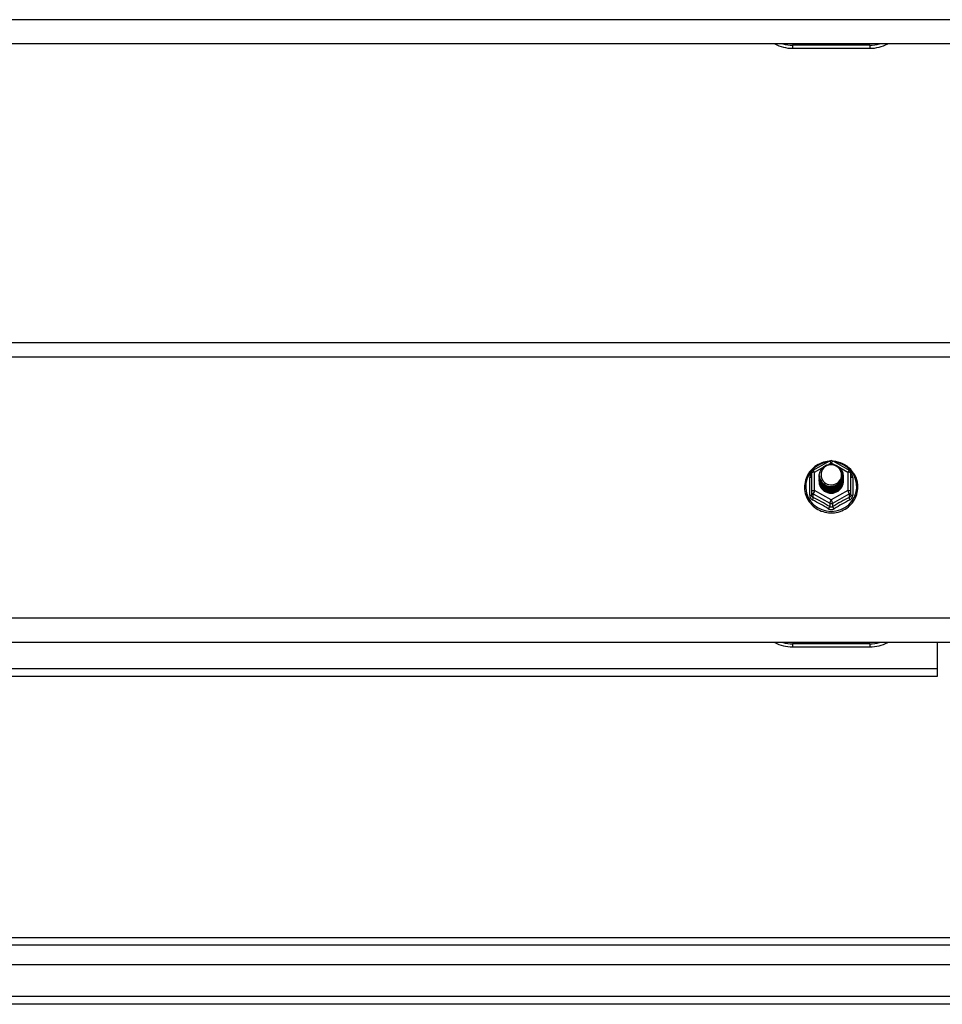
# Model space of a CAD drawing. Header units: inches. Extents: x 48.1 to 120.1, y 29 to 58.2.
# Tile 20 of 23: x 102.1 to 114, y 30.1 to 42.8. Entities that reach past the tile are written whole.
import ezdxf

# ---------------------------------------------------------------- set-up
doc = ezdxf.new("R2010")
doc.units = ezdxf.units.IN
doc.header["$MEASUREMENT"] = 0
doc.layers.add('Visible Edges(ANSI)', color=7, linetype='Continuous', lineweight=25)
doc.layers.add('Visible Tangent Edges(ANSI)', color=7, linetype='Continuous', lineweight=25)

msp = doc.modelspace()

# ---------------------------------------------------------------- linework, layer by layer
at = {"layer": 'Visible Edges(ANSI)'}
for p, q in [((118.554, 42.534), (64.554, 42.534)), ((112.054, 42.478), (113.054, 42.478)), ((64.554, 38.669), (118.554, 38.669)), ((112.32, 37.015), (112.535, 37.135)), ((112.573, 37.135), (112.788, 37.015)), ((112.3, 36.98), (112.3, 36.741)), ((112.808, 36.741), (112.808, 36.98)), ((112.4, 36.949), (112.4, 36.95)), ((112.4, 36.937), (112.4, 36.937)), ((112.4, 36.924), (112.4, 36.925)), ((112.4, 36.912), (112.4, 36.912)), ((112.4, 36.899), (112.4, 36.9)), ((112.4, 36.887), (112.4, 36.887)), ((112.4, 36.874), (112.4, 36.875)), ((112.707, 36.943), (112.707, 36.944)), ((112.707, 36.931), (112.707, 36.931)), ((112.707, 36.918), (112.707, 36.919)), ((112.707, 36.906), (112.707, 36.906)), ((112.707, 36.893), (112.707, 36.893)), ((112.707, 36.88), (112.707, 36.881)), ((112.3, 36.741), (112.3, 36.696)), ((112.536, 36.728), (112.534, 36.719)), ((112.808, 36.696), (112.808, 36.741)), ((118.554, 34.784), (64.554, 34.784)), ((112.054, 34.728), (113.054, 34.728)), ((113.929, 34.45), (113.929, 34.784)), ((113.929, 34.351), (113.929, 34.45)), ((69.179, 34.351), (113.929, 34.351)), ((48.951, 30.967), (119.157, 30.967)), ((119.345, 30.613), (48.762, 30.613)), ((119.955, 30.101), (48.92, 30.101))]:
    msp.add_line(p, q, dxfattribs=at)
at = {"layer": 'Visible Edges(ANSI)', "flags": 128}
for points in [[(112.528, 37.131), (112.503, 37.128), (112.479, 37.124), (112.454, 37.118), (112.431, 37.11), (112.408, 37.1), (112.386, 37.089), (112.364, 37.077), (112.344, 37.063), (112.325, 37.047), (112.307, 37.031), (112.29, 37.013), (112.274, 36.994), (112.26, 36.973), (112.248, 36.952), (112.237, 36.93), (112.228, 36.908), (112.221, 36.885), (112.215, 36.861), (112.211, 36.837), (112.209, 36.813), (112.209, 36.788), (112.21, 36.764), (112.214, 36.74), (112.219, 36.716), (112.226, 36.693), (112.234, 36.67), (112.245, 36.648), (112.257, 36.627), (112.27, 36.606), (112.285, 36.587), (112.302, 36.569), (112.319, 36.551), (112.338, 36.536), (112.358, 36.521), (112.38, 36.508), (112.402, 36.497), (112.424, 36.487), (112.448, 36.479), (112.472, 36.472), (112.496, 36.467), (112.521, 36.464), (112.546, 36.463), (112.571, 36.463), (112.596, 36.465), (112.62, 36.469), (112.645, 36.474), (112.668, 36.481), (112.692, 36.49), (112.714, 36.501), (112.736, 36.513), (112.757, 36.526), (112.776, 36.541), (112.795, 36.557), (112.812, 36.575), (112.828, 36.594), (112.842, 36.614), (112.855, 36.634), (112.867, 36.656), (112.876, 36.678), (112.885, 36.701), (112.891, 36.725), (112.895, 36.749), (112.898, 36.773), (112.899, 36.797)], [(112.421, 36.876), (112.405, 36.915), (112.4, 36.956), (112.409, 36.997), (112.428, 37.034), (112.458, 37.064), (112.496, 37.085), (112.538, 37.095), (112.582, 37.092), (112.624, 37.078), (112.659, 37.053), (112.686, 37.02), (112.703, 36.98), (112.707, 36.937), (112.699, 36.895), (112.679, 36.857), (112.649, 36.826), (112.612, 36.804), (112.569, 36.793), (112.526, 36.794), (112.484, 36.807), (112.449, 36.831), (112.421, 36.863), (112.405, 36.902), (112.4, 36.943)], [(112.899, 36.797), (112.897, 36.828), (112.893, 36.859), (112.885, 36.89), (112.875, 36.92), (112.862, 36.948), (112.846, 36.975), (112.827, 37.001), (112.807, 37.025), (112.784, 37.047), (112.759, 37.067), (112.732, 37.084), (112.703, 37.099), (112.674, 37.111), (112.643, 37.12), (112.612, 37.127), (112.58, 37.131)], [(112.438, 37.021), (112.437, 37.018), (112.435, 37.016), (112.434, 37.013), (112.433, 37.011), (112.432, 37.008), (112.431, 37.005), (112.43, 37.003), (112.429, 37), (112.429, 36.997), (112.428, 36.995), (112.427, 36.992), (112.427, 36.989), (112.426, 36.986), (112.426, 36.984), (112.425, 36.981), (112.425, 36.978), (112.424, 36.975), (112.424, 36.972), (112.424, 36.97), (112.424, 36.967), (112.424, 36.964), (112.424, 36.961), (112.424, 36.958), (112.424, 36.956)], [(112.44, 36.851), (112.463, 36.833), (112.489, 36.818), (112.517, 36.81), (112.547, 36.806), (112.577, 36.809), (112.606, 36.817), (112.633, 36.831), (112.656, 36.85), (112.675, 36.873), (112.688, 36.899), (112.696, 36.927), (112.698, 36.956), (112.693, 36.985), (112.683, 37.012), (112.666, 37.037), (112.645, 37.058), (112.62, 37.074), (112.592, 37.084), (112.562, 37.088), (112.532, 37.086), (112.503, 37.078), (112.477, 37.064), (112.455, 37.044), (112.438, 37.021)], [(112.4, 36.949), (112.4, 36.945), (112.401, 36.941), (112.401, 36.936), (112.401, 36.932), (112.402, 36.927), (112.403, 36.923), (112.404, 36.918), (112.405, 36.914), (112.406, 36.91), (112.407, 36.905), (112.409, 36.901), (112.411, 36.897), (112.412, 36.893), (112.414, 36.889), (112.416, 36.885), (112.418, 36.881), (112.421, 36.877), (112.423, 36.873), (112.425, 36.869), (112.428, 36.865), (112.431, 36.862), (112.434, 36.858), (112.437, 36.855), (112.44, 36.851)], [(112.4, 36.937), (112.402, 36.918), (112.406, 36.899), (112.412, 36.881), (112.421, 36.864), (112.432, 36.848), (112.445, 36.833), (112.46, 36.821), (112.477, 36.81), (112.495, 36.802), (112.514, 36.796), (112.534, 36.793), (112.554, 36.792), (112.574, 36.793), (112.594, 36.797), (112.613, 36.804), (112.631, 36.813), (112.647, 36.824), (112.662, 36.837), (112.676, 36.851), (112.687, 36.868), (112.696, 36.886), (112.702, 36.904), (112.706, 36.924), (112.707, 36.943)], [(112.707, 36.937), (112.707, 36.917), (112.703, 36.897), (112.697, 36.878), (112.689, 36.859), (112.678, 36.842), (112.665, 36.827), (112.649, 36.813), (112.632, 36.801), (112.614, 36.792), (112.594, 36.785), (112.574, 36.781), (112.554, 36.779), (112.533, 36.781), (112.513, 36.784), (112.494, 36.791), (112.475, 36.799), (112.458, 36.81), (112.443, 36.824), (112.43, 36.839), (112.419, 36.855), (112.41, 36.873), (112.404, 36.892), (112.401, 36.911), (112.4, 36.931)], [(112.4, 36.924), (112.402, 36.905), (112.406, 36.886), (112.412, 36.868), (112.421, 36.851), (112.432, 36.835), (112.445, 36.821), (112.46, 36.808), (112.477, 36.798), (112.495, 36.79), (112.514, 36.784), (112.534, 36.78), (112.554, 36.779), (112.574, 36.781), (112.594, 36.785), (112.613, 36.791), (112.631, 36.8), (112.647, 36.811), (112.662, 36.824), (112.676, 36.839), (112.687, 36.855), (112.696, 36.873), (112.702, 36.892), (112.706, 36.911), (112.707, 36.931)], [(112.707, 36.925), (112.707, 36.904), (112.703, 36.884), (112.697, 36.865), (112.689, 36.847), (112.678, 36.83), (112.665, 36.814), (112.649, 36.8), (112.632, 36.789), (112.614, 36.78), (112.594, 36.773), (112.574, 36.769), (112.554, 36.767), (112.533, 36.768), (112.513, 36.772), (112.494, 36.778), (112.475, 36.787), (112.458, 36.798), (112.443, 36.811), (112.43, 36.826), (112.419, 36.843), (112.41, 36.86), (112.404, 36.879), (112.401, 36.899), (112.4, 36.918)], [(112.4, 36.912), (112.402, 36.893), (112.406, 36.874), (112.412, 36.856), (112.421, 36.839), (112.432, 36.823), (112.445, 36.808), (112.46, 36.796), (112.477, 36.785), (112.495, 36.777), (112.514, 36.771), (112.534, 36.768), (112.554, 36.767), (112.574, 36.768), (112.594, 36.772), (112.613, 36.779), (112.631, 36.787), (112.647, 36.798), (112.662, 36.812), (112.676, 36.826), (112.687, 36.843), (112.696, 36.861), (112.702, 36.879), (112.706, 36.898), (112.707, 36.918)], [(112.707, 36.912), (112.707, 36.892), (112.703, 36.872), (112.697, 36.853), (112.689, 36.834), (112.678, 36.817), (112.665, 36.802), (112.649, 36.788), (112.632, 36.776), (112.614, 36.767), (112.594, 36.76), (112.574, 36.756), (112.554, 36.754), (112.533, 36.755), (112.513, 36.759), (112.494, 36.765), (112.475, 36.774), (112.458, 36.785), (112.443, 36.798), (112.43, 36.813), (112.419, 36.83), (112.41, 36.848), (112.404, 36.867), (112.401, 36.886), (112.4, 36.906)], [(112.4, 36.899), (112.402, 36.88), (112.406, 36.861), (112.412, 36.843), (112.421, 36.826), (112.432, 36.81), (112.445, 36.796), (112.46, 36.783), (112.477, 36.773), (112.495, 36.764), (112.514, 36.758), (112.534, 36.755), (112.554, 36.754), (112.574, 36.755), (112.594, 36.76), (112.613, 36.766), (112.631, 36.775), (112.647, 36.786), (112.662, 36.799), (112.676, 36.814), (112.687, 36.83), (112.696, 36.848), (112.702, 36.867), (112.706, 36.886), (112.707, 36.906)], [(112.707, 36.9), (112.707, 36.879), (112.703, 36.859), (112.697, 36.84), (112.689, 36.822), (112.678, 36.805), (112.665, 36.789), (112.649, 36.775), (112.632, 36.764), (112.614, 36.754), (112.594, 36.748), (112.574, 36.743), (112.554, 36.742), (112.533, 36.743), (112.513, 36.747), (112.494, 36.753), (112.475, 36.762), (112.458, 36.773), (112.443, 36.786), (112.43, 36.801), (112.419, 36.818), (112.41, 36.835), (112.404, 36.854), (112.401, 36.874), (112.4, 36.893)], [(112.4, 36.887), (112.402, 36.868), (112.406, 36.849), (112.412, 36.831), (112.421, 36.814), (112.432, 36.798), (112.445, 36.783), (112.46, 36.771), (112.477, 36.76), (112.495, 36.752), (112.514, 36.746), (112.534, 36.742), (112.554, 36.741), (112.574, 36.743), (112.594, 36.747), (112.613, 36.754), (112.631, 36.762), (112.647, 36.773), (112.662, 36.786), (112.676, 36.801), (112.687, 36.818), (112.696, 36.835), (112.702, 36.854), (112.706, 36.873), (112.707, 36.893)], [(112.707, 36.887), (112.707, 36.867), (112.703, 36.847), (112.697, 36.828), (112.689, 36.809), (112.678, 36.792), (112.665, 36.776), (112.649, 36.763), (112.632, 36.751), (112.614, 36.742), (112.594, 36.735), (112.574, 36.731), (112.554, 36.729), (112.533, 36.73), (112.513, 36.734), (112.494, 36.74), (112.475, 36.749), (112.458, 36.76), (112.443, 36.773), (112.43, 36.788), (112.419, 36.805), (112.41, 36.823), (112.404, 36.842), (112.401, 36.861), (112.4, 36.881)], [(112.4, 36.874), (112.402, 36.855), (112.406, 36.836), (112.412, 36.818), (112.421, 36.801), (112.432, 36.785), (112.445, 36.771), (112.46, 36.758), (112.477, 36.748), (112.495, 36.739), (112.514, 36.733), (112.534, 36.73), (112.554, 36.729), (112.574, 36.73), (112.594, 36.734), (112.613, 36.741), (112.631, 36.75), (112.647, 36.761), (112.662, 36.774), (112.676, 36.789), (112.687, 36.805), (112.696, 36.823), (112.702, 36.842), (112.706, 36.861), (112.707, 36.88)], [(112.534, 36.719), (112.526, 36.721), (112.518, 36.722), (112.51, 36.725), (112.502, 36.727), (112.495, 36.73), (112.487, 36.733), (112.48, 36.737), (112.473, 36.741), (112.466, 36.746), (112.46, 36.75), (112.453, 36.755), (112.447, 36.761), (112.442, 36.767), (112.436, 36.773), (112.431, 36.779), (112.427, 36.785), (112.422, 36.792), (112.418, 36.799), (112.415, 36.806), (112.412, 36.813), (112.409, 36.821), (112.407, 36.829), (112.405, 36.836), (112.404, 36.844)], [(112.438, 36.891), (112.438, 36.89), (112.437, 36.889), (112.436, 36.889), (112.435, 36.888), (112.435, 36.888), (112.434, 36.887), (112.433, 36.886), (112.433, 36.886), (112.432, 36.885), (112.431, 36.885), (112.43, 36.884), (112.43, 36.883), (112.429, 36.883), (112.428, 36.882), (112.428, 36.882), (112.427, 36.881), (112.426, 36.88), (112.425, 36.88), (112.425, 36.879), (112.424, 36.879), (112.423, 36.878), (112.423, 36.877), (112.422, 36.877), (112.421, 36.876)], [(112.424, 36.956), (112.424, 36.953), (112.424, 36.95), (112.424, 36.947), (112.424, 36.944), (112.424, 36.942), (112.424, 36.939), (112.425, 36.936), (112.425, 36.933), (112.425, 36.93), (112.426, 36.928), (112.426, 36.925), (112.427, 36.922), (112.427, 36.919), (112.428, 36.917), (112.429, 36.914), (112.43, 36.911), (112.431, 36.909), (112.431, 36.906), (112.432, 36.903), (112.434, 36.901), (112.435, 36.898), (112.436, 36.896), (112.437, 36.893), (112.438, 36.891)]]:
    msp.add_lwpolyline(points, dxfattribs=at)
at = {"layer": 'Visible Edges(ANSI)'}
for centre, radius, start, end in [((112.054, 42.978), 0.5, 242.5014, 270), ((113.054, 42.978), 0.5, 270, 297.4986), ((112.554, 37.1), 0.0394, 60.8255, 119.1745), ((112.339, 36.98), 0.0394, 119.1745, 180), ((112.768, 36.98), 0.0394, 0, 60.8255), ((112.054, 35.228), 0.5, 242.5014, 270), ((113.054, 35.228), 0.5, 270, 297.4986)]:
    msp.add_arc(centre, radius, start, end, dxfattribs=at)
for centre, major_axis, start_param, end_param in [((112.554, 36.956), (0.134, 0), 3.671471, 8.899926), ((112.554, 36.871), (-0.158, 0), 6.032414, 9.675269), ((112.554, 36.951), (0.154, 0), 3.669461, 3.875388)]:
    msp.add_ellipse(centre, major_axis=major_axis, ratio=0.966998, start_param=start_param, end_param=end_param, dxfattribs=at)
at = {"layer": 'Visible Tangent Edges(ANSI)'}
for p, q in [((118.554, 42.848), (64.554, 42.848)), ((113.054, 42.518), (112.054, 42.518)), ((112.054, 42.518), (112.054, 42.478)), ((113.054, 42.518), (113.054, 42.478)), ((64.554, 38.483), (118.554, 38.483)), ((112.522, 37.092), (112.554, 37.11)), ((112.554, 37.11), (112.588, 37.091)), ((112.339, 36.99), (112.437, 37.045)), ((112.339, 36.751), (112.339, 36.99)), ((112.664, 37.049), (112.768, 36.99)), ((112.768, 36.99), (112.768, 36.751)), ((112.276, 36.693), (112.276, 36.92)), ((112.832, 36.92), (112.832, 36.693)), ((112.554, 36.631), (112.339, 36.751)), ((112.768, 36.751), (112.554, 36.631)), ((112.32, 36.708), (112.534, 36.588)), ((112.32, 36.663), (112.32, 36.708)), ((112.534, 36.588), (112.534, 36.543)), ((112.574, 36.588), (112.788, 36.708)), ((112.574, 36.543), (112.574, 36.588)), ((112.788, 36.708), (112.788, 36.663)), ((118.554, 35.098), (64.554, 35.098)), ((113.054, 34.768), (112.054, 34.768)), ((112.054, 34.768), (112.054, 34.728)), ((113.054, 34.768), (113.054, 34.728)), ((69.179, 34.45), (113.929, 34.45)), ((119.287, 30.868), (48.821, 30.868)), ((119.955, 30.2), (48.153, 30.2))]:
    msp.add_line(p, q, dxfattribs=at)
at = {"layer": 'Visible Tangent Edges(ANSI)', "flags": 128}
for points in [[(112.3, 36.973), (112.298, 36.971), (112.296, 36.969), (112.294, 36.967), (112.293, 36.966), (112.291, 36.964), (112.29, 36.961), (112.288, 36.959), (112.287, 36.957), (112.285, 36.955), (112.284, 36.953), (112.283, 36.951), (112.282, 36.948), (112.281, 36.946), (112.28, 36.944), (112.279, 36.942), (112.278, 36.939), (112.278, 36.937), (112.277, 36.934), (112.277, 36.932), (112.276, 36.93), (112.276, 36.927), (112.276, 36.925), (112.276, 36.923), (112.276, 36.92)], [(112.832, 36.92), (112.832, 36.923), (112.832, 36.925), (112.832, 36.927), (112.831, 36.93), (112.831, 36.932), (112.83, 36.934), (112.83, 36.937), (112.829, 36.939), (112.828, 36.942), (112.828, 36.944), (112.827, 36.946), (112.826, 36.948), (112.825, 36.951), (112.823, 36.953), (112.822, 36.955), (112.821, 36.957), (112.82, 36.959), (112.818, 36.961), (112.816, 36.964), (112.815, 36.966), (112.813, 36.967), (112.811, 36.969), (112.81, 36.971), (112.808, 36.973)], [(112.276, 36.693), (112.276, 36.69), (112.276, 36.687), (112.276, 36.683), (112.277, 36.68), (112.277, 36.677), (112.278, 36.674), (112.279, 36.671), (112.28, 36.668), (112.281, 36.665), (112.283, 36.662), (112.284, 36.659), (112.286, 36.656), (112.287, 36.653), (112.289, 36.651), (112.291, 36.648), (112.293, 36.646), (112.295, 36.643), (112.298, 36.641), (112.3, 36.639), (112.302, 36.637), (112.305, 36.635), (112.308, 36.634), (112.31, 36.632), (112.313, 36.631)], [(112.32, 36.663), (112.318, 36.664), (112.317, 36.665), (112.315, 36.665), (112.314, 36.666), (112.313, 36.667), (112.311, 36.668), (112.31, 36.669), (112.309, 36.671), (112.308, 36.672), (112.307, 36.673), (112.306, 36.675), (112.305, 36.676), (112.304, 36.677), (112.304, 36.679), (112.303, 36.681), (112.302, 36.682), (112.302, 36.684), (112.301, 36.685), (112.301, 36.687), (112.3, 36.689), (112.3, 36.691), (112.3, 36.692), (112.3, 36.694), (112.3, 36.696)], [(112.808, 36.696), (112.808, 36.694), (112.808, 36.692), (112.807, 36.691), (112.807, 36.689), (112.807, 36.687), (112.806, 36.685), (112.806, 36.684), (112.805, 36.682), (112.805, 36.681), (112.804, 36.679), (112.803, 36.677), (112.802, 36.676), (112.802, 36.675), (112.801, 36.673), (112.8, 36.672), (112.799, 36.671), (112.797, 36.669), (112.796, 36.668), (112.795, 36.667), (112.794, 36.666), (112.792, 36.665), (112.791, 36.665), (112.79, 36.664), (112.788, 36.663)], [(112.795, 36.631), (112.797, 36.632), (112.8, 36.634), (112.803, 36.635), (112.805, 36.637), (112.808, 36.639), (112.81, 36.641), (112.812, 36.643), (112.814, 36.646), (112.817, 36.648), (112.818, 36.651), (112.82, 36.653), (112.822, 36.656), (112.824, 36.659), (112.825, 36.662), (112.826, 36.665), (112.828, 36.668), (112.829, 36.671), (112.829, 36.674), (112.83, 36.677), (112.831, 36.68), (112.831, 36.683), (112.832, 36.687), (112.832, 36.69), (112.832, 36.693)], [(112.516, 36.517), (112.519, 36.515), (112.522, 36.514), (112.525, 36.512), (112.528, 36.511), (112.531, 36.51), (112.534, 36.509), (112.538, 36.508), (112.541, 36.508), (112.544, 36.507), (112.547, 36.507), (112.551, 36.506), (112.554, 36.506), (112.557, 36.506), (112.56, 36.507), (112.564, 36.507), (112.567, 36.508), (112.57, 36.508), (112.573, 36.509), (112.576, 36.51), (112.579, 36.511), (112.582, 36.512), (112.585, 36.514), (112.588, 36.515), (112.591, 36.517)], [(112.574, 36.543), (112.572, 36.542), (112.57, 36.541), (112.569, 36.541), (112.567, 36.54), (112.566, 36.539), (112.564, 36.539), (112.562, 36.538), (112.561, 36.538), (112.559, 36.538), (112.557, 36.537), (112.556, 36.537), (112.554, 36.537), (112.552, 36.537), (112.55, 36.537), (112.549, 36.538), (112.547, 36.538), (112.545, 36.538), (112.544, 36.539), (112.542, 36.539), (112.54, 36.54), (112.539, 36.541), (112.537, 36.541), (112.536, 36.542), (112.534, 36.543)]]:
    msp.add_lwpolyline(points, dxfattribs=at)
at = {"layer": 'Visible Tangent Edges(ANSI)'}
for centre, start, end in [((112.054, 42.986), 254.5326, 270), ((113.054, 42.986), 270, 285.4674), ((112.054, 35.236), 254.5326, 270), ((113.054, 35.236), 270, 285.4674)]:
    msp.add_arc(centre, 0.469, start, end, dxfattribs=at)
for centre, major_axis, ratio, start_param, end_param in [((112.554, 36.803), (0.331, 0), 0.966998, 1.708073, 7.716705), ((112.554, 37.1), (-0.0192, 0.0344), 0.127392, 4.936728, 6.283185), ((112.554, 37.1), (0.0192, 0.0344), 0.127392, 0, 1.346458), ((112.339, 36.98), (-0.0394, 0), 0.254784, 4.712389, 6.283185), ((112.339, 36.98), (-0.0192, 0.0344), 0.127392, 4.936728, 6.283185), ((112.768, 36.98), (0.0192, 0.0344), 0.127392, 0, 1.346458), ((112.768, 36.98), (0.0394, 0), 0.254784, 0, 1.570796), ((112.261, 36.936), (0.0394, 0), 0.420933, 5.107073, 6.283185), ((112.847, 36.936), (-0.0394, 0), 0.420933, 0, 1.176113), ((112.339, 36.741), (-0.0394, 0), 0.254784, 4.712389, 6.283185), ((112.339, 36.741), (-0.0394, 0), 0.966998, 0, 1.047198), ((112.339, 36.741), (-0.0192, -0.0344), 0.127392, 4.48805, 6.058847), ((112.768, 36.741), (0.0394, 0), 0.254784, 0, 1.570796), ((112.768, 36.741), (0.0192, -0.0344), 0.127392, 0.224339, 1.795135), ((112.768, 36.741), (0.0394, 0), 0.966998, 5.235988, 6.283185), ((112.261, 36.696), (0.0394, 0), 0.080687, 5.107073, 6.283185), ((112.3, 36.63), (0.0178, 0.0351), 0.295528, 4.874003, 6.050115), ((112.415, 36.406), (0.573, -0.342), 0.220649, 1.524932, 1.878631), ((112.427, 36.427), (-0.605, 0.361), 0.220649, 4.666525, 5.020223), ((112.554, 36.621), (-0.0192, -0.0344), 0.127392, 4.48805, 6.058847), ((112.554, 36.621), (0.0394, 0), 0.966998, 4.18879, 5.235988), ((112.554, 36.621), (0.0192, -0.0344), 0.127392, 0.224339, 1.795135), ((112.681, 36.427), (-0.605, -0.361), 0.220649, 4.404555, 4.758253), ((112.693, 36.406), (0.573, 0.342), 0.220649, 1.262962, 1.61666), ((112.808, 36.63), (-0.0178, 0.0351), 0.295528, 0.23307, 1.409183), ((112.847, 36.696), (-0.0394, 0), 0.080687, 0, 1.176113), ((112.514, 36.51), (0.0205, 0.0336), 0.044718, 0.222707, 1.398819), ((112.593, 36.51), (-0.0205, 0.0336), 0.044718, 4.884366, 6.060479)]:
    msp.add_ellipse(centre, major_axis=major_axis, ratio=ratio, start_param=start_param, end_param=end_param, dxfattribs=at)

doc.saveas('drawing.dxf')
